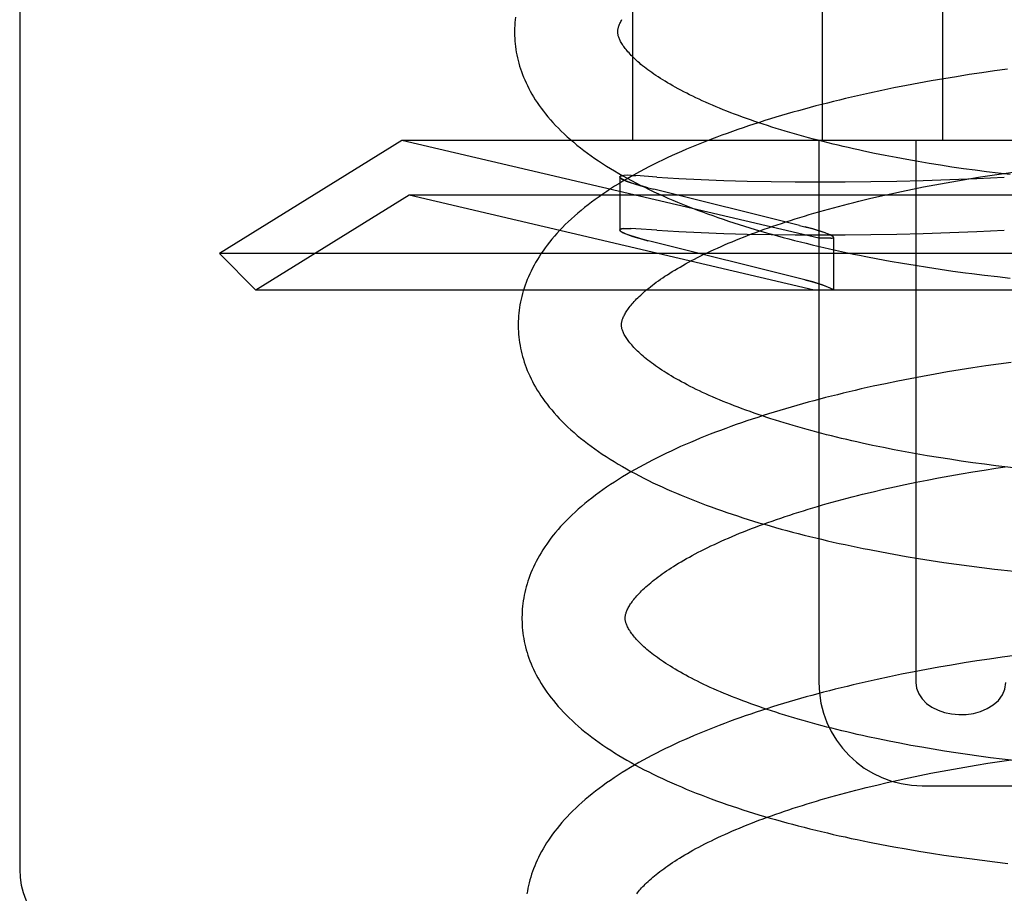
# Model space of a CAD drawing. Header units: inches. Extents: x 0 to 184, y 0 to 119.
# Tile 84 of 113: x 110.15 to 110.341, y 39.946 to 40.116. Entities that reach past the tile are written whole.
import ezdxf

# ---------------------------------------------------------------- set-up
doc = ezdxf.new("R2010")
doc.units = ezdxf.units.IN
doc.header["$LTSCALE"] = 10.121375
doc.header["$MEASUREMENT"] = 0
doc.linetypes.add('HIDDEN', pattern=[0.2, 0.1, -0.1])
doc.layers.add('DEFAULT_2', color=8, linetype='HIDDEN')

msp = doc.modelspace()

# ---------------------------------------------------------------- linework, layer by layer
at = {"layer": 'DEFAULT_2', "color": 8, "linetype": 'HIDDEN'}
for p, q in [((110.16748, 43.40315), (110.16748, 37.90265)), ((110.14998, 40.92097), (110.14998, 39.95097)), ((110.26867, 40.24847), (110.26867, 40.09222)), ((110.30543, 40.24847), (110.30543, 40.09222)), ((110.32873, 40.24847), (110.32873, 40.09222)), ((110.34132, 40.10601), (110.33884, 40.10567)), ((110.32901, 40.10416), (110.32658, 40.10374)), ((110.33146, 40.10456), (110.32901, 40.10416)), ((110.33391, 40.10495), (110.33146, 40.10456)), ((110.33637, 40.10532), (110.33391, 40.10495)), ((110.33884, 40.10567), (110.33637, 40.10532)), ((110.31935, 40.10237), (110.31698, 40.10188)), ((110.32175, 40.10284), (110.31935, 40.10237)), ((110.32416, 40.1033), (110.32175, 40.10284)), ((110.32658, 40.10374), (110.32416, 40.1033)), ((110.31462, 40.10137), (110.31227, 40.10085)), ((110.31698, 40.10188), (110.31462, 40.10137)), ((110.22403, 40.09222), (110.18867, 40.07029)), ((110.30479, 40.07329), (110.22403, 40.09222)), ((110.4793, 40.09222), (110.22403, 40.09222)), ((110.30479, 40.09222), (110.30479, 39.98722)), ((110.32358, 40.09222), (110.32358, 39.98722)), ((110.31765, 40.08929), (110.31557, 40.08971)), ((110.31975, 40.08888), (110.31765, 40.08929)), ((110.32187, 40.08849), (110.31975, 40.08888)), ((110.32402, 40.08811), (110.32187, 40.08849)), ((110.32619, 40.08774), (110.32402, 40.08811)), ((110.32838, 40.08739), (110.32619, 40.08774)), ((110.33059, 40.08705), (110.32838, 40.08739)), ((110.33281, 40.08673), (110.33059, 40.08705)), ((110.26622, 40.08513), (110.26629, 40.08499)), ((110.26622, 40.08513), (110.26622, 40.07486)), ((110.26768, 40.08545), (110.26703, 40.08543)), ((110.26843, 40.08544), (110.26764, 40.08545)), ((110.2684, 40.08544), (110.26931, 40.08539)), ((110.27342, 40.08511), (110.26931, 40.08539)), ((110.33505, 40.08642), (110.33281, 40.08673)), ((110.33388, 40.08478), (110.33612, 40.08514)), ((110.3373, 40.08613), (110.33505, 40.08642)), ((110.33612, 40.08514), (110.33837, 40.08549)), ((110.33956, 40.08585), (110.3373, 40.08613)), ((110.33837, 40.08549), (110.34063, 40.08582)), ((110.34184, 40.08558), (110.33956, 40.08585)), ((110.34063, 40.08582), (110.34289, 40.08613)), ((110.27122, 40.08317), (110.2728, 40.08276)), ((110.32294, 40.08278), (110.32509, 40.08321)), ((110.32509, 40.08321), (110.32726, 40.08362)), ((110.32726, 40.08362), (110.32945, 40.08402)), ((110.32945, 40.08402), (110.33166, 40.08441)), ((110.33166, 40.08441), (110.33388, 40.08478)), ((110.22542, 40.08163), (110.19574, 40.06322)), ((110.3039, 40.06322), (110.22542, 40.08163)), ((110.47792, 40.08163), (110.22542, 40.08163)), ((110.30103, 40.07576), (110.2728, 40.08276)), ((110.31458, 40.08094), (110.31663, 40.08142)), ((110.31663, 40.08142), (110.31871, 40.08189)), ((110.31871, 40.08189), (110.32081, 40.08234)), ((110.32081, 40.08234), (110.32294, 40.08278)), ((110.31256, 40.08045), (110.31458, 40.08094)), ((110.30103, 40.07576), (110.30261, 40.07535)), ((110.26629, 40.07472), (110.26622, 40.07486)), ((110.26703, 40.07516), (110.26768, 40.07518)), ((110.26764, 40.07518), (110.26843, 40.07516)), ((110.26931, 40.07511), (110.2684, 40.07517)), ((110.27342, 40.07483), (110.26931, 40.07511)), ((110.2728, 40.07249), (110.27122, 40.07289)), ((110.30103, 40.06549), (110.2728, 40.07249)), ((110.30712, 40.07329), (110.30479, 40.07329)), ((110.30761, 40.07343), (110.30761, 40.06322)), ((110.19574, 40.06322), (110.18867, 40.07029)), ((110.51467, 40.07029), (110.18867, 40.07029)), ((110.31623, 40.06928), (110.31861, 40.06884)), ((110.31861, 40.06884), (110.32101, 40.06842)), ((110.32101, 40.06842), (110.32343, 40.06802)), ((110.32343, 40.06802), (110.32585, 40.06763)), ((110.32585, 40.06763), (110.32829, 40.06727)), ((110.32829, 40.06727), (110.33074, 40.06691)), ((110.33074, 40.06691), (110.3332, 40.06658)), ((110.3369, 40.06611), (110.33938, 40.06582)), ((110.30261, 40.06508), (110.30103, 40.06549)), ((110.33938, 40.06582), (110.34186, 40.06555)), ((110.5076, 40.06322), (110.19574, 40.06322)), ((110.33959, 40.04889), (110.33712, 40.04853)), ((110.34206, 40.04922), (110.33959, 40.04889)), ((110.32732, 40.04695), (110.3249, 40.04651)), ((110.32975, 40.04737), (110.32732, 40.04695)), ((110.3322, 40.04778), (110.32975, 40.04737)), ((110.33465, 40.04816), (110.3322, 40.04778)), ((110.33712, 40.04853), (110.33465, 40.04816)), ((110.31772, 40.04509), (110.31535, 40.04459)), ((110.32009, 40.04558), (110.31772, 40.04509)), ((110.32249, 40.04606), (110.32009, 40.04558)), ((110.3249, 40.04651), (110.32249, 40.04606)), ((110.31535, 40.04459), (110.31301, 40.04406)), ((110.31729, 40.03271), (110.31522, 40.03314)), ((110.31938, 40.0323), (110.31729, 40.03271)), ((110.32149, 40.0319), (110.31938, 40.0323)), ((110.32363, 40.03151), (110.32149, 40.0319)), ((110.32579, 40.03114), (110.32363, 40.03151)), ((110.32797, 40.03078), (110.32579, 40.03114)), ((110.33017, 40.03044), (110.32797, 40.03078)), ((110.33238, 40.0301), (110.33017, 40.03044)), ((110.33461, 40.02979), (110.33238, 40.0301)), ((110.33686, 40.02949), (110.33461, 40.02979)), ((110.33238, 40.02762), (110.3346, 40.02799)), ((110.3346, 40.02799), (110.33684, 40.02835)), ((110.33684, 40.02835), (110.33909, 40.0287)), ((110.33911, 40.0292), (110.33686, 40.02949)), ((110.33909, 40.0287), (110.34135, 40.02903)), ((110.32153, 40.02555), (110.32366, 40.02599)), ((110.32366, 40.02599), (110.32581, 40.02642)), ((110.32581, 40.02642), (110.32798, 40.02683)), ((110.32798, 40.02683), (110.33017, 40.02723)), ((110.33017, 40.02723), (110.33238, 40.02762)), ((110.31328, 40.02366), (110.3153, 40.02415)), ((110.3153, 40.02415), (110.31735, 40.02463)), ((110.31735, 40.02463), (110.31943, 40.02509)), ((110.31943, 40.02509), (110.32153, 40.02555)), ((110.31694, 40.01249), (110.31932, 40.01205)), ((110.31932, 40.01205), (110.32172, 40.01163)), ((110.32172, 40.01163), (110.32413, 40.01123)), ((110.32413, 40.01123), (110.32656, 40.01084)), ((110.32656, 40.01084), (110.329, 40.01048)), ((110.329, 40.01048), (110.33145, 40.01012)), ((110.33145, 40.01012), (110.33391, 40.00979)), ((110.33391, 40.00979), (110.33638, 40.00947)), ((110.33638, 40.00947), (110.33885, 40.00918)), ((110.33786, 39.99175), (110.33539, 39.99138)), ((110.34033, 39.9921), (110.33786, 39.99175)), ((110.3428, 39.99243), (110.34033, 39.9921)), ((110.32564, 39.98972), (110.32323, 39.98927)), ((110.32806, 39.99016), (110.32564, 39.98972)), ((110.33049, 39.99058), (110.32806, 39.99016)), ((110.33294, 39.99099), (110.33049, 39.99058)), ((110.33539, 39.99138), (110.33294, 39.99099)), ((110.31609, 39.9878), (110.31375, 39.98728)), ((110.31846, 39.98831), (110.31609, 39.9878)), ((110.32083, 39.9888), (110.31846, 39.98831)), ((110.32323, 39.98927), (110.32083, 39.9888)), ((110.31839, 39.97584), (110.31631, 39.97627)), ((110.32049, 39.97543), (110.31839, 39.97584)), ((110.32262, 39.97503), (110.32049, 39.97543)), ((110.32477, 39.97465), (110.32262, 39.97503)), ((110.32694, 39.97428), (110.32477, 39.97465)), ((110.32913, 39.97392), (110.32694, 39.97428)), ((110.33134, 39.97357), (110.32913, 39.97392)), ((110.33357, 39.97324), (110.33134, 39.97357)), ((110.33582, 39.97293), (110.33357, 39.97324)), ((110.33807, 39.97263), (110.33582, 39.97293)), ((110.34034, 39.97235), (110.33807, 39.97263)), ((110.33087, 39.97044), (110.33308, 39.97083)), ((110.33308, 39.97083), (110.3353, 39.9712)), ((110.3353, 39.9712), (110.33753, 39.97156)), ((110.33753, 39.97156), (110.33978, 39.9719)), ((110.33978, 39.9719), (110.34204, 39.97223)), ((110.34262, 39.97208), (110.34034, 39.97235)), ((110.32013, 39.9683), (110.32223, 39.96875)), ((110.32223, 39.96875), (110.32436, 39.96919)), ((110.32436, 39.96919), (110.32651, 39.96962)), ((110.32651, 39.96962), (110.32868, 39.97004)), ((110.32868, 39.97004), (110.33087, 39.97044)), ((110.31398, 39.96686), (110.316, 39.96735)), ((110.316, 39.96735), (110.31805, 39.96783)), ((110.31805, 39.96783), (110.32013, 39.9683)), ((110.32489, 39.96722), (110.37844, 39.96722)), ((110.31695, 39.95583), (110.31934, 39.95539)), ((110.31934, 39.95539), (110.32174, 39.95496)), ((110.32174, 39.95496), (110.32416, 39.95455)), ((110.32416, 39.95455), (110.32659, 39.95416)), ((110.32659, 39.95416), (110.32904, 39.95379)), ((110.32904, 39.95379), (110.33149, 39.95343)), ((110.33149, 39.95343), (110.33396, 39.95309)), ((110.33396, 39.95309), (110.33643, 39.95277)), ((110.33643, 39.95277), (110.33892, 39.95246)), ((110.33892, 39.95246), (110.34141, 39.95217))]:
    msp.add_line(p, q, dxfattribs=at)
for points in [[(110.24602, 40.11611), (110.24596, 40.11557), (110.24591, 40.11503), (110.24587, 40.11449), (110.24585, 40.11395), (110.24584, 40.11342), (110.24584, 40.11297)], [(110.26584, 40.11322), (110.26584, 40.11333), (110.26584, 40.11344), (110.26585, 40.11356), (110.26587, 40.11368), (110.26589, 40.11381), (110.26592, 40.11394), (110.26596, 40.11408), (110.266, 40.11422), (110.26605, 40.11437), (110.26611, 40.11453), (110.26618, 40.1147), (110.26625, 40.11487), (110.26634, 40.11505), (110.26643, 40.11524), (110.26654, 40.11543), (110.26665, 40.11562)], [(110.24584, 40.11297), (110.24585, 40.11252), (110.24587, 40.11198), (110.24591, 40.11145), (110.24596, 40.11091), (110.24602, 40.11038), (110.2461, 40.10984), (110.24619, 40.1093), (110.24629, 40.10877), (110.2464, 40.10823), (110.24653, 40.1077), (110.24667, 40.10716), (110.24683, 40.10662), (110.247, 40.10608), (110.24718, 40.10554), (110.24738, 40.105), (110.2476, 40.10446), (110.24782, 40.10392), (110.24807, 40.10338), (110.24833, 40.10284), (110.2486, 40.10229), (110.24889, 40.10174), (110.2492, 40.1012), (110.24953, 40.10065), (110.24987, 40.1001), (110.25023, 40.09955), (110.25061, 40.099), (110.25101, 40.09845), (110.25143, 40.09789), (110.25186, 40.09734), (110.25232, 40.09679), (110.2528, 40.09623), (110.25329, 40.09568), (110.25381, 40.09512), (110.25434, 40.09457), (110.2549, 40.09402), (110.25547, 40.09347), (110.25606, 40.09293), (110.25667, 40.09239), (110.2573, 40.09185), (110.25794, 40.09132), (110.2586, 40.09079), (110.25928, 40.09027), (110.25997, 40.08975), (110.26068, 40.08924), (110.2614, 40.08874), (110.26214, 40.08824), (110.26289, 40.08774), (110.26365, 40.08725), (110.26443, 40.08677), (110.26522, 40.08629), (110.26602, 40.08582), (110.26683, 40.08536), (110.26766, 40.0849), (110.26849, 40.08445), (110.26934, 40.084), (110.2702, 40.08356), (110.27107, 40.08313), (110.27195, 40.0827), (110.27283, 40.08228), (110.27373, 40.08186), (110.27464, 40.08145), (110.27556, 40.08105), (110.27649, 40.08065), (110.27742, 40.08025), (110.27837, 40.07986), (110.27932, 40.07948), (110.28029, 40.0791), (110.28126, 40.07873), (110.28224, 40.07836), (110.28323, 40.078), (110.28423, 40.07764), (110.28523, 40.07729), (110.28625, 40.07694), (110.28727, 40.0766), (110.2883, 40.07626), (110.28933, 40.07592), (110.29038, 40.07559), (110.29143, 40.07527), (110.29249, 40.07495), (110.29356, 40.07463), (110.29463, 40.07432), (110.29571, 40.07402), (110.2968, 40.07372), (110.2979, 40.07342), (110.299, 40.07313), (110.30011, 40.07284), (110.30122, 40.07256), (110.30234, 40.07228), (110.30347, 40.072), (110.3046, 40.07173), (110.30574, 40.07147), (110.30689, 40.07121), (110.30804, 40.07095), (110.30919, 40.0707), (110.31035, 40.07045), (110.31152, 40.07021), (110.31269, 40.06997), (110.31387, 40.06974), (110.31623, 40.06928)], [(110.31557, 40.08971), (110.31352, 40.09014), (110.31251, 40.09036), (110.3115, 40.09058), (110.3105, 40.09081), (110.30951, 40.09104), (110.30853, 40.09127), (110.30755, 40.09151), (110.30658, 40.09175), (110.30562, 40.09199), (110.30467, 40.09223), (110.30373, 40.09248), (110.3028, 40.09273), (110.30188, 40.09298), (110.30096, 40.09323), (110.30006, 40.09349), (110.29916, 40.09375), (110.29828, 40.09401), (110.2974, 40.09427), (110.29654, 40.09454), (110.29568, 40.09481), (110.29484, 40.09508), (110.294, 40.09535), (110.29318, 40.09562), (110.29237, 40.0959), (110.29157, 40.09617), (110.29078, 40.09645), (110.29, 40.09673), (110.28923, 40.09701), (110.28848, 40.0973), (110.28773, 40.09758), (110.287, 40.09787), (110.28628, 40.09815), (110.28558, 40.09844), (110.28488, 40.09873), (110.2842, 40.09902), (110.28353, 40.09931), (110.28287, 40.0996), (110.28222, 40.09989), (110.28159, 40.10018), (110.28097, 40.10047), (110.28036, 40.10077), (110.27977, 40.10106), (110.27919, 40.10135), (110.27862, 40.10164), (110.27806, 40.10193), (110.27752, 40.10222), (110.27699, 40.10251), (110.27648, 40.1028), (110.27598, 40.10309), (110.27549, 40.10338), (110.27501, 40.10366), (110.27455, 40.10395), (110.2741, 40.10423), (110.27367, 40.10451), (110.27324, 40.10479), (110.27284, 40.10507), (110.27244, 40.10535), (110.27206, 40.10562), (110.27169, 40.10589), (110.27133, 40.10616), (110.27099, 40.10643), (110.27066, 40.10669), (110.27034, 40.10695), (110.27003, 40.10721), (110.26974, 40.10746), (110.26946, 40.10772), (110.26919, 40.10796), (110.26893, 40.10821), (110.26869, 40.10845), (110.26845, 40.10868), (110.26823, 40.10892), (110.26802, 40.10915), (110.26782, 40.10937), (110.26764, 40.10959), (110.26746, 40.1098), (110.26729, 40.11002), (110.26714, 40.11022), (110.26699, 40.11043), (110.26685, 40.11063), (110.26673, 40.11082), (110.26661, 40.11101), (110.2665, 40.1112), (110.2664, 40.11138), (110.26631, 40.11155), (110.26623, 40.11172), (110.26615, 40.11189), (110.26609, 40.11204), (110.26603, 40.1122), (110.26599, 40.11234), (110.26595, 40.11248), (110.26591, 40.11262), (110.26589, 40.11275), (110.26586, 40.11287), (110.26585, 40.11299), (110.26584, 40.11311), (110.26584, 40.11322)], [(110.31227, 40.10085), (110.31111, 40.10058), (110.30995, 40.10031), (110.3088, 40.10003), (110.30765, 40.09975), (110.3065, 40.09946), (110.30537, 40.09917), (110.30424, 40.09888), (110.30311, 40.09858), (110.30199, 40.09828), (110.30088, 40.09797), (110.29977, 40.09766), (110.29867, 40.09735), (110.29758, 40.09703), (110.29649, 40.0967), (110.29541, 40.09637), (110.29434, 40.09604), (110.29327, 40.0957), (110.29221, 40.09536), (110.29116, 40.09501), (110.29012, 40.09466), (110.28908, 40.09431), (110.28805, 40.09395), (110.28703, 40.09358), (110.28602, 40.09321), (110.28502, 40.09284), (110.28402, 40.09246), (110.28303, 40.09208), (110.28205, 40.09169), (110.28108, 40.0913), (110.28012, 40.0909), (110.27917, 40.0905), (110.27822, 40.09009), (110.27729, 40.08967), (110.27636, 40.08926), (110.27544, 40.08883), (110.27454, 40.08841), (110.27364, 40.08797), (110.27275, 40.08753), (110.27187, 40.08709), (110.27101, 40.08664), (110.27015, 40.08618), (110.26931, 40.08572), (110.26847, 40.08525), (110.26765, 40.08478), (110.26683, 40.0843), (110.26603, 40.08382), (110.26524, 40.08333), (110.26446, 40.08283), (110.2637, 40.08233), (110.26295, 40.08182), (110.26221, 40.08131), (110.26149, 40.08079), (110.26078, 40.08026), (110.26008, 40.07973), (110.2594, 40.0792), (110.25874, 40.07866), (110.25809, 40.07811), (110.25746, 40.07756), (110.25685, 40.07701), (110.25626, 40.07645), (110.25568, 40.0759), (110.25512, 40.07533), (110.25458, 40.07477), (110.25406, 40.07421), (110.25356, 40.07364), (110.25308, 40.07308), (110.25262, 40.07251), (110.25218, 40.07195), (110.25176, 40.07138), (110.25136, 40.07082), (110.25097, 40.07026), (110.25061, 40.06969), (110.25026, 40.06913), (110.24993, 40.06858), (110.24962, 40.06802), (110.24932, 40.06746), (110.24905, 40.06691), (110.24878, 40.06636), (110.24854, 40.06581), (110.24831, 40.06526), (110.2481, 40.06471), (110.2479, 40.06417), (110.24771, 40.06362), (110.24754, 40.06308), (110.24739, 40.06254), (110.24724, 40.062), (110.24712, 40.06146), (110.247, 40.06092), (110.2469, 40.06038), (110.24681, 40.05984), (110.24674, 40.0593), (110.24668, 40.05877), (110.24663, 40.05823), (110.24659, 40.05769), (110.24657, 40.05716), (110.24656, 40.05662), (110.24656, 40.05618)], [(110.26622, 40.08513), (110.26631, 40.08527), (110.26658, 40.08537), (110.26703, 40.08543)], [(110.26707, 40.08543), (110.26662, 40.08537), (110.26634, 40.08528), (110.26622, 40.08515), (110.26622, 40.08513)], [(110.27167, 40.08305), (110.27061, 40.08333), (110.26964, 40.08361), (110.26878, 40.08388), (110.26802, 40.08414), (110.26738, 40.08439), (110.26688, 40.08461), (110.26651, 40.08481), (110.26629, 40.08498), (110.26622, 40.08513)], [(110.27342, 40.08511), (110.27764, 40.08486), (110.28197, 40.08465), (110.28639, 40.08448), (110.29092, 40.08434), (110.29553, 40.08424), (110.30024, 40.08419), (110.30503, 40.08417), (110.3099, 40.08419), (110.31486, 40.08424), (110.31989, 40.08434), (110.325, 40.08448), (110.33017, 40.08465), (110.33542, 40.08486), (110.34072, 40.08511)], [(110.26652, 40.0848), (110.26693, 40.08458), (110.2675, 40.08433), (110.26823, 40.08407), (110.2691, 40.08378), (110.2701, 40.08348), (110.27122, 40.08317)], [(110.26656, 40.05643), (110.26656, 40.05653), (110.26656, 40.05665), (110.26657, 40.05677), (110.26659, 40.05689), (110.26661, 40.05701), (110.26664, 40.05715), (110.26668, 40.05728), (110.26672, 40.05743), (110.26677, 40.05758), (110.26683, 40.05774), (110.2669, 40.05791), (110.26697, 40.05808), (110.26706, 40.05826), (110.26715, 40.05845), (110.26726, 40.05864), (110.26737, 40.05883), (110.26749, 40.05903), (110.26762, 40.05923), (110.26776, 40.05944), (110.26791, 40.05965), (110.26807, 40.05986), (110.26824, 40.06008), (110.26843, 40.06031), (110.26862, 40.06054), (110.26882, 40.06077), (110.26904, 40.06101), (110.26926, 40.06125), (110.2695, 40.0615), (110.26975, 40.06175), (110.27001, 40.062), (110.27028, 40.06226), (110.27057, 40.06252), (110.27087, 40.06279), (110.27118, 40.06306), (110.2715, 40.06333), (110.27184, 40.0636), (110.27218, 40.06388), (110.27255, 40.06416), (110.27292, 40.06444), (110.27331, 40.06473), (110.27371, 40.06502), (110.27413, 40.06531), (110.27455, 40.0656), (110.27499, 40.0659), (110.27545, 40.06619), (110.27591, 40.06649), (110.27639, 40.06679), (110.27688, 40.06709), (110.27739, 40.06739), (110.27791, 40.06769), (110.27844, 40.068), (110.27899, 40.0683), (110.27955, 40.06861), (110.28012, 40.06892), (110.28071, 40.06922), (110.28131, 40.06953), (110.28192, 40.06984), (110.28254, 40.07015), (110.28318, 40.07045), (110.28383, 40.07076), (110.28449, 40.07107), (110.28517, 40.07137), (110.28585, 40.07168), (110.28655, 40.07199), (110.28726, 40.07229), (110.28799, 40.07259), (110.28872, 40.0729), (110.28947, 40.0732), (110.29023, 40.0735), (110.291, 40.0738), (110.29178, 40.0741), (110.29257, 40.0744), (110.29338, 40.07469), (110.29419, 40.07499), (110.29502, 40.07528), (110.29586, 40.07557), (110.2967, 40.07586), (110.29756, 40.07615), (110.29843, 40.07644), (110.29931, 40.07672), (110.3002, 40.077), (110.30109, 40.07728), (110.302, 40.07756), (110.30292, 40.07784), (110.30384, 40.07811), (110.30478, 40.07838), (110.30572, 40.07865), (110.30667, 40.07891), (110.30763, 40.07918), (110.3086, 40.07944), (110.30958, 40.07969), (110.31056, 40.07995), (110.31156, 40.0802), (110.31256, 40.08045)], [(110.30761, 40.07343), (110.30754, 40.07355), (110.30732, 40.07371), (110.30696, 40.0739), (110.30646, 40.07412), (110.30583, 40.07436), (110.30507, 40.07462), (110.3042, 40.0749), (110.30322, 40.07518), (110.30216, 40.07547)], [(110.26622, 40.07486), (110.26622, 40.07488), (110.26634, 40.07501), (110.26662, 40.0751), (110.26707, 40.07516)], [(110.26703, 40.07516), (110.26658, 40.07509), (110.26631, 40.075), (110.26622, 40.07486)], [(110.26622, 40.07486), (110.2663, 40.07471), (110.26651, 40.07454), (110.26688, 40.07434), (110.26738, 40.07411), (110.26802, 40.07387), (110.26878, 40.07361), (110.26965, 40.07334), (110.27061, 40.07306), (110.27167, 40.07278)], [(110.27122, 40.07289), (110.2701, 40.07321), (110.2691, 40.07351), (110.26823, 40.0738), (110.2675, 40.07406), (110.26693, 40.07431), (110.26652, 40.07453)], [(110.27342, 40.07483), (110.27764, 40.07459), (110.28197, 40.07438), (110.28639, 40.07421), (110.29092, 40.07407), (110.29553, 40.07397), (110.30024, 40.07391), (110.30503, 40.0739), (110.3099, 40.07391), (110.31486, 40.07397), (110.31989, 40.07407), (110.325, 40.07421), (110.33017, 40.07438), (110.33542, 40.07459), (110.34072, 40.07483)], [(110.30761, 40.07343), (110.30761, 40.07344), (110.30754, 40.07355), (110.30735, 40.0737), (110.30703, 40.07387), (110.30659, 40.07407), (110.30603, 40.07429), (110.30535, 40.07453), (110.30455, 40.07479), (110.30364, 40.07506), (110.30261, 40.07535)], [(110.30712, 40.07329), (110.3074, 40.0733), (110.30757, 40.07335), (110.30761, 40.07343)], [(110.30712, 40.07329), (110.30727, 40.07329), (110.30739, 40.0733), (110.30749, 40.07332), (110.30756, 40.07335), (110.3076, 40.07339), (110.30761, 40.07343)], [(110.3332, 40.06658), (110.33443, 40.06642), (110.3369, 40.06611)], [(110.3021, 40.06521), (110.3031, 40.06494), (110.30403, 40.06467), (110.30488, 40.06441), (110.30562, 40.06416), (110.30626, 40.06393), (110.30678, 40.06371), (110.30717, 40.06352), (110.30744, 40.06336), (110.30759, 40.06322)], [(110.30759, 40.06322), (110.30743, 40.06337), (110.30713, 40.06355), (110.30669, 40.06375), (110.30611, 40.06398), (110.30541, 40.06424), (110.30458, 40.06451), (110.30364, 40.06479), (110.30261, 40.06508)], [(110.31522, 40.03314), (110.31319, 40.03358), (110.31218, 40.0338), (110.31118, 40.03403), (110.31019, 40.03426), (110.30921, 40.03449), (110.30823, 40.03473), (110.30727, 40.03496), (110.30631, 40.03521), (110.30536, 40.03545), (110.30442, 40.0357), (110.30348, 40.03594), (110.30256, 40.0362), (110.30165, 40.03645), (110.30074, 40.03671), (110.29985, 40.03697), (110.29896, 40.03723), (110.29809, 40.03749), (110.29722, 40.03776), (110.29637, 40.03803), (110.29552, 40.0383), (110.29469, 40.03857), (110.29387, 40.03884), (110.29305, 40.03912), (110.29225, 40.03939), (110.29146, 40.03967), (110.29068, 40.03995), (110.28992, 40.04024), (110.28916, 40.04052), (110.28842, 40.0408), (110.28769, 40.04109), (110.28697, 40.04138), (110.28626, 40.04166), (110.28557, 40.04195), (110.28489, 40.04224), (110.28422, 40.04253), (110.28356, 40.04282), (110.28292, 40.04311), (110.28228, 40.0434), (110.28166, 40.0437), (110.28106, 40.04399), (110.28046, 40.04428), (110.27988, 40.04457), (110.27931, 40.04486), (110.27876, 40.04516), (110.27822, 40.04545), (110.27769, 40.04574), (110.27717, 40.04602), (110.27667, 40.04631), (110.27619, 40.0466), (110.27571, 40.04688), (110.27525, 40.04717), (110.2748, 40.04745), (110.27437, 40.04773), (110.27395, 40.04801), (110.27354, 40.04829), (110.27314, 40.04857), (110.27276, 40.04884), (110.27239, 40.04911), (110.27203, 40.04938), (110.27169, 40.04965), (110.27136, 40.04991), (110.27104, 40.05017), (110.27074, 40.05043), (110.27045, 40.05068), (110.27017, 40.05093), (110.2699, 40.05118), (110.26964, 40.05142), (110.2694, 40.05166), (110.26917, 40.0519), (110.26894, 40.05213), (110.26873, 40.05236), (110.26854, 40.05259), (110.26835, 40.05281), (110.26817, 40.05303), (110.268, 40.05324), (110.26785, 40.05344), (110.2677, 40.05365), (110.26757, 40.05384), (110.26744, 40.05404), (110.26732, 40.05423), (110.26721, 40.05441), (110.26711, 40.0546), (110.26702, 40.05477), (110.26694, 40.05495), (110.26687, 40.05511), (110.2668, 40.05527), (110.26675, 40.05543), (110.2667, 40.05557), (110.26666, 40.05571), (110.26663, 40.05584), (110.2666, 40.05597), (110.26658, 40.05609), (110.26657, 40.05621), (110.26656, 40.05633), (110.26656, 40.05643)], [(110.24656, 40.05618), (110.24657, 40.05572), (110.24659, 40.05519), (110.24663, 40.05465), (110.24668, 40.05412), (110.24674, 40.05358), (110.24682, 40.05305), (110.24691, 40.05251), (110.24701, 40.05198), (110.24712, 40.05144), (110.24725, 40.0509), (110.24739, 40.05037), (110.24755, 40.04983), (110.24772, 40.04929), (110.2479, 40.04875), (110.2481, 40.04821), (110.24832, 40.04767), (110.24854, 40.04713), (110.24879, 40.04659), (110.24905, 40.04604), (110.24932, 40.0455), (110.24961, 40.04495), (110.24992, 40.04441), (110.25025, 40.04386), (110.25059, 40.04331), (110.25095, 40.04276), (110.25133, 40.04221), (110.25173, 40.04166), (110.25215, 40.0411), (110.25258, 40.04055), (110.25304, 40.04), (110.25351, 40.03944), (110.25401, 40.03889), (110.25452, 40.03834), (110.25505, 40.03779), (110.25561, 40.03724), (110.25618, 40.03669), (110.25677, 40.03615), (110.25738, 40.03561), (110.258, 40.03507), (110.25865, 40.03454), (110.25931, 40.03401), (110.25998, 40.03349), (110.26067, 40.03297), (110.26138, 40.03246), (110.2621, 40.03195), (110.26284, 40.03145), (110.26359, 40.03096), (110.26436, 40.03047), (110.26514, 40.02999), (110.26593, 40.02951), (110.26673, 40.02904), (110.26754, 40.02857), (110.26837, 40.02811), (110.26921, 40.02766), (110.27005, 40.02722), (110.27091, 40.02678), (110.27178, 40.02634), (110.27266, 40.02591), (110.27355, 40.02549), (110.27444, 40.02508), (110.27535, 40.02467), (110.27627, 40.02426), (110.2772, 40.02386), (110.27813, 40.02347), (110.27908, 40.02308), (110.28003, 40.02269), (110.281, 40.02231), (110.28197, 40.02194), (110.28295, 40.02157), (110.28394, 40.02121), (110.28494, 40.02085), (110.28594, 40.0205), (110.28696, 40.02015), (110.28798, 40.01981), (110.28901, 40.01947), (110.29005, 40.01913), (110.29109, 40.01881), (110.29214, 40.01848), (110.2932, 40.01816), (110.29427, 40.01785), (110.29534, 40.01754), (110.29642, 40.01723), (110.29751, 40.01693), (110.29861, 40.01663), (110.29971, 40.01634), (110.30082, 40.01605), (110.30193, 40.01577), (110.30305, 40.01549), (110.30418, 40.01522), (110.30531, 40.01495), (110.30645, 40.01468), (110.3076, 40.01442), (110.30875, 40.01416), (110.3099, 40.01391), (110.31106, 40.01366), (110.31223, 40.01342), (110.3134, 40.01318), (110.31458, 40.01295), (110.31694, 40.01249)], [(110.31301, 40.04406), (110.31185, 40.04379), (110.31069, 40.04352), (110.30953, 40.04324), (110.30839, 40.04296), (110.30724, 40.04268), (110.3061, 40.04239), (110.30497, 40.04209), (110.30385, 40.0418), (110.30273, 40.04149), (110.30161, 40.04119), (110.30051, 40.04087), (110.29941, 40.04056), (110.29831, 40.04024), (110.29722, 40.03991), (110.29614, 40.03959), (110.29507, 40.03925), (110.294, 40.03891), (110.29295, 40.03857), (110.29189, 40.03823), (110.29085, 40.03788), (110.28981, 40.03752), (110.28879, 40.03716), (110.28777, 40.0368), (110.28675, 40.03643), (110.28575, 40.03605), (110.28475, 40.03567), (110.28377, 40.03529), (110.28279, 40.0349), (110.28182, 40.03451), (110.28085, 40.03411), (110.2799, 40.03371), (110.27895, 40.0333), (110.27802, 40.03289), (110.27709, 40.03247), (110.27617, 40.03205), (110.27527, 40.03162), (110.27437, 40.03118), (110.27348, 40.03075), (110.2726, 40.0303), (110.27174, 40.02985), (110.27088, 40.02939), (110.27003, 40.02893), (110.2692, 40.02847), (110.26837, 40.02799), (110.26756, 40.02752), (110.26676, 40.02703), (110.26597, 40.02654), (110.26519, 40.02604), (110.26442, 40.02554), (110.26367, 40.02503), (110.26293, 40.02452), (110.26221, 40.024), (110.2615, 40.02347), (110.26081, 40.02294), (110.26013, 40.02241), (110.25946, 40.02187), (110.25882, 40.02132), (110.25819, 40.02078), (110.25757, 40.02022), (110.25698, 40.01967), (110.2564, 40.01911), (110.25584, 40.01855), (110.2553, 40.01798), (110.25478, 40.01742), (110.25428, 40.01685), (110.2538, 40.01629), (110.25334, 40.01572), (110.2529, 40.01516), (110.25248, 40.01459), (110.25208, 40.01403), (110.25169, 40.01347), (110.25133, 40.0129), (110.25098, 40.01234), (110.25065, 40.01179), (110.25034, 40.01123), (110.25004, 40.01067), (110.24977, 40.01012), (110.24951, 40.00957), (110.24926, 40.00902), (110.24903, 40.00847), (110.24882, 40.00792), (110.24862, 40.00738), (110.24843, 40.00683), (110.24826, 40.00629), (110.24811, 40.00575), (110.24796, 40.00521), (110.24784, 40.00467), (110.24772, 40.00413), (110.24762, 40.00359), (110.24753, 40.00305), (110.24746, 40.00251), (110.2474, 40.00198), (110.24735, 40.00144), (110.24731, 40.0009), (110.24729, 40.00037), (110.24728, 39.99983), (110.24728, 39.99939)], [(110.34252, 40.0288), (110.34025, 40.02906), (110.33911, 40.0292)], [(110.26728, 39.99964), (110.26728, 39.99974), (110.26728, 39.99986), (110.26729, 39.99998), (110.26731, 40.0001), (110.26733, 40.00022), (110.26736, 40.00035), (110.2674, 40.00049), (110.26744, 40.00064), (110.26749, 40.00079), (110.26755, 40.00095), (110.26762, 40.00112), (110.26769, 40.00129), (110.26778, 40.00147), (110.26787, 40.00166), (110.26798, 40.00185), (110.26809, 40.00204), (110.26821, 40.00224), (110.26834, 40.00244), (110.26848, 40.00265), (110.26863, 40.00286), (110.26879, 40.00307), (110.26896, 40.00329), (110.26915, 40.00352), (110.26934, 40.00375), (110.26954, 40.00398), (110.26976, 40.00422), (110.26998, 40.00446), (110.27022, 40.00471), (110.27047, 40.00496), (110.27073, 40.00521), (110.271, 40.00547), (110.27129, 40.00573), (110.27159, 40.006), (110.2719, 40.00626), (110.27222, 40.00654), (110.27256, 40.00681), (110.2729, 40.00709), (110.27327, 40.00737), (110.27364, 40.00765), (110.27403, 40.00794), (110.27443, 40.00823), (110.27485, 40.00852), (110.27527, 40.00881), (110.27571, 40.00911), (110.27617, 40.0094), (110.27663, 40.0097), (110.27711, 40.01), (110.2776, 40.0103), (110.27811, 40.0106), (110.27863, 40.0109), (110.27916, 40.01121), (110.27971, 40.01151), (110.28027, 40.01182), (110.28084, 40.01212), (110.28143, 40.01243), (110.28203, 40.01274), (110.28264, 40.01305), (110.28326, 40.01335), (110.2839, 40.01366), (110.28455, 40.01397), (110.28521, 40.01428), (110.28589, 40.01458), (110.28657, 40.01489), (110.28727, 40.01519), (110.28798, 40.0155), (110.28871, 40.0158), (110.28944, 40.01611), (110.29019, 40.01641), (110.29095, 40.01671), (110.29172, 40.01701), (110.2925, 40.01731), (110.29329, 40.01761), (110.2941, 40.0179), (110.29491, 40.0182), (110.29574, 40.01849), (110.29658, 40.01878), (110.29742, 40.01907), (110.29828, 40.01936), (110.29915, 40.01965), (110.30003, 40.01993), (110.30092, 40.02021), (110.30181, 40.02049), (110.30272, 40.02077), (110.30364, 40.02104), (110.30456, 40.02132), (110.3055, 40.02159), (110.30644, 40.02186), (110.30739, 40.02212), (110.30835, 40.02238), (110.30932, 40.02265), (110.3103, 40.0229), (110.31128, 40.02316), (110.31228, 40.02341), (110.31328, 40.02366)], [(110.33885, 40.00918), (110.34009, 40.00903), (110.34257, 40.00876)], [(110.24728, 39.99939), (110.24729, 39.99893), (110.24731, 39.99839), (110.24735, 39.99786), (110.2474, 39.99732), (110.24746, 39.99678), (110.24754, 39.99624), (110.24763, 39.99571), (110.24773, 39.99517), (110.24785, 39.99463), (110.24798, 39.99409), (110.24812, 39.99355), (110.24828, 39.99301), (110.24845, 39.99247), (110.24863, 39.99193), (110.24883, 39.99139), (110.24905, 39.99085), (110.24928, 39.9903), (110.24953, 39.98976), (110.24979, 39.98921), (110.25006, 39.98867), (110.25036, 39.98812), (110.25067, 39.98757), (110.251, 39.98702), (110.25135, 39.98647), (110.25171, 39.98591), (110.25209, 39.98536), (110.2525, 39.9848), (110.25292, 39.98425), (110.25336, 39.98369), (110.25382, 39.98314), (110.2543, 39.98258), (110.2548, 39.98202), (110.25532, 39.98147), (110.25585, 39.98092), (110.25641, 39.98037), (110.25699, 39.97982), (110.25759, 39.97927), (110.2582, 39.97873), (110.25883, 39.97819), (110.25948, 39.97766), (110.26015, 39.97713), (110.26083, 39.9766), (110.26153, 39.97609), (110.26224, 39.97557), (110.26297, 39.97506), (110.26371, 39.97456), (110.26447, 39.97407), (110.26524, 39.97358), (110.26602, 39.97309), (110.26682, 39.97262), (110.26763, 39.97214), (110.26845, 39.97168), (110.26928, 39.97122), (110.27012, 39.97077), (110.27097, 39.97032), (110.27183, 39.96988), (110.27271, 39.96945), (110.27359, 39.96902), (110.27449, 39.9686), (110.27539, 39.96818), (110.27631, 39.96777), (110.27723, 39.96737), (110.27816, 39.96697), (110.27911, 39.96657), (110.28006, 39.96618), (110.28102, 39.9658), (110.28199, 39.96542), (110.28297, 39.96505), (110.28395, 39.96468), (110.28495, 39.96431), (110.28595, 39.96396), (110.28696, 39.9636), (110.28798, 39.96326), (110.28901, 39.96291), (110.29005, 39.96257), (110.29109, 39.96224), (110.29214, 39.96191), (110.2932, 39.96159), (110.29427, 39.96127), (110.29534, 39.96095), (110.29642, 39.96064), (110.29751, 39.96034), (110.29861, 39.96004), (110.29971, 39.95974), (110.30082, 39.95945), (110.30193, 39.95916), (110.30305, 39.95888), (110.30418, 39.9586), (110.30531, 39.95833), (110.30645, 39.95806), (110.3076, 39.95779), (110.30875, 39.95753), (110.30991, 39.95728), (110.31107, 39.95702), (110.31223, 39.95678), (110.31341, 39.95654), (110.31458, 39.9563), (110.31695, 39.95583)], [(110.31631, 39.97627), (110.31426, 39.97671), (110.31325, 39.97693), (110.31224, 39.97716), (110.31124, 39.97739), (110.31025, 39.97762), (110.30927, 39.97786), (110.3083, 39.9781), (110.30733, 39.97834), (110.30637, 39.97858), (110.30543, 39.97883), (110.30449, 39.97908), (110.30356, 39.97933), (110.30264, 39.97958), (110.30173, 39.97984), (110.30082, 39.9801), (110.29993, 39.98036), (110.29905, 39.98063), (110.29818, 39.98089), (110.29732, 39.98116), (110.29647, 39.98143), (110.29563, 39.9817), (110.2948, 39.98198), (110.29398, 39.98226), (110.29317, 39.98253), (110.29238, 39.98281), (110.29159, 39.98309), (110.29082, 39.98338), (110.29006, 39.98366), (110.28931, 39.98395), (110.28857, 39.98423), (110.28785, 39.98452), (110.28714, 39.98481), (110.28644, 39.9851), (110.28575, 39.98539), (110.28507, 39.98568), (110.28441, 39.98597), (110.28376, 39.98626), (110.28312, 39.98656), (110.2825, 39.98685), (110.28189, 39.98714), (110.28129, 39.98744), (110.2807, 39.98773), (110.28013, 39.98802), (110.27957, 39.98832), (110.27902, 39.98861), (110.27849, 39.9889), (110.27797, 39.98919), (110.27747, 39.98948), (110.27698, 39.98977), (110.2765, 39.99005), (110.27603, 39.99034), (110.27558, 39.99062), (110.27514, 39.99091), (110.27472, 39.99119), (110.27431, 39.99147), (110.27391, 39.99174), (110.27352, 39.99202), (110.27315, 39.99229), (110.27279, 39.99256), (110.27244, 39.99283), (110.27211, 39.9931), (110.27179, 39.99336), (110.27148, 39.99362), (110.27119, 39.99387), (110.27091, 39.99412), (110.27064, 39.99437), (110.27038, 39.99462), (110.27013, 39.99486), (110.2699, 39.9951), (110.26967, 39.99533), (110.26946, 39.99556), (110.26926, 39.99579), (110.26907, 39.99601), (110.2689, 39.99623), (110.26873, 39.99644), (110.26857, 39.99665), (110.26843, 39.99685), (110.26829, 39.99705), (110.26816, 39.99725), (110.26804, 39.99744), (110.26793, 39.99763), (110.26783, 39.99781), (110.26774, 39.99799), (110.26766, 39.99816), (110.26759, 39.99833), (110.26752, 39.99849), (110.26747, 39.99864), (110.26742, 39.99878), (110.26738, 39.99892), (110.26735, 39.99905), (110.26732, 39.99918), (110.2673, 39.9993), (110.26729, 39.99942), (110.26728, 39.99953), (110.26728, 39.99964)], [(110.31375, 39.98728), (110.31259, 39.98701), (110.31143, 39.98673), (110.31027, 39.98646), (110.30912, 39.98618), (110.30798, 39.98589), (110.30684, 39.9856), (110.30571, 39.98531), (110.30458, 39.98501), (110.30346, 39.98471), (110.30235, 39.9844), (110.30124, 39.98409), (110.30014, 39.98377), (110.29905, 39.98345), (110.29796, 39.98313), (110.29688, 39.9828), (110.29581, 39.98247), (110.29474, 39.98213), (110.29368, 39.98179), (110.29263, 39.98144), (110.29159, 39.98109), (110.29055, 39.98073), (110.28952, 39.98037), (110.2885, 39.98001), (110.28749, 39.97964), (110.28649, 39.97927), (110.28549, 39.97889), (110.2845, 39.97851), (110.28352, 39.97812), (110.28255, 39.97772), (110.28159, 39.97733), (110.28063, 39.97692), (110.27969, 39.97652), (110.27875, 39.9761), (110.27782, 39.97569), (110.27691, 39.97526), (110.276, 39.97483), (110.2751, 39.9744), (110.27421, 39.97396), (110.27334, 39.97352), (110.27247, 39.97307), (110.27161, 39.97261), (110.27077, 39.97215), (110.26993, 39.97168), (110.26911, 39.97121), (110.26829, 39.97073), (110.26749, 39.97025), (110.2667, 39.96976), (110.26592, 39.96926), (110.26516, 39.96876), (110.26441, 39.96825), (110.26367, 39.96774), (110.26295, 39.96722), (110.26223, 39.96669), (110.26154, 39.96616), (110.26086, 39.96563), (110.26019, 39.96508), (110.25955, 39.96454), (110.25891, 39.96399), (110.2583, 39.96344), (110.25771, 39.96288), (110.25713, 39.96232), (110.25657, 39.96176), (110.25603, 39.9612), (110.25551, 39.96064), (110.25501, 39.96007), (110.25453, 39.95951), (110.25407, 39.95894), (110.25363, 39.95838), (110.25321, 39.95781), (110.25281, 39.95725), (110.25242, 39.95669), (110.25206, 39.95613), (110.25171, 39.95557), (110.25138, 39.95501), (110.25107, 39.95445), (110.25077, 39.9539), (110.25049, 39.95334), (110.25023, 39.95279), (110.24998, 39.95224), (110.24976, 39.95169), (110.24954, 39.95114), (110.24934, 39.9506), (110.24916, 39.95005), (110.24899, 39.94951), (110.24883, 39.94897), (110.24869, 39.94843), (110.24856, 39.94788), (110.24844, 39.94734), (110.24834, 39.9468), (110.24825, 39.94627)], [(110.32358, 39.98722), (110.32374, 39.98608), (110.32414, 39.98502), (110.3248, 39.98403), (110.32567, 39.98315), (110.32671, 39.98242), (110.32789, 39.98183), (110.32916, 39.98139), (110.33052, 39.98111), (110.33193, 39.98098), (110.33335, 39.98102), (110.33477, 39.98123), (110.33613, 39.9816), (110.33742, 39.98214), (110.33859, 39.98286), (110.33959, 39.98375), (110.34037, 39.98479), (110.34085, 39.98594), (110.34105, 39.98722)], [(110.26951, 39.94627), (110.26968, 39.94649), (110.26986, 39.94672), (110.27005, 39.94695), (110.27025, 39.94718), (110.27047, 39.94742), (110.2707, 39.94766), (110.27093, 39.94791), (110.27118, 39.94816), (110.27144, 39.94842), (110.27172, 39.94867), (110.272, 39.94894), (110.2723, 39.9492), (110.27261, 39.94947), (110.27293, 39.94974), (110.27327, 39.95001), (110.27361, 39.95029), (110.27398, 39.95057), (110.27435, 39.95085), (110.27474, 39.95114), (110.27514, 39.95143), (110.27555, 39.95172), (110.27598, 39.95201), (110.27642, 39.95231), (110.27687, 39.9526), (110.27734, 39.9529), (110.27782, 39.9532), (110.27831, 39.9535), (110.27882, 39.9538), (110.27934, 39.9541), (110.27987, 39.95441), (110.28041, 39.95471), (110.28097, 39.95502), (110.28155, 39.95533), (110.28213, 39.95563), (110.28273, 39.95594), (110.28334, 39.95625), (110.28397, 39.95655), (110.2846, 39.95686), (110.28525, 39.95717), (110.28592, 39.95748), (110.28659, 39.95778), (110.28728, 39.95809), (110.28797, 39.9584), (110.28869, 39.9587), (110.28941, 39.959), (110.29014, 39.95931), (110.29089, 39.95961), (110.29165, 39.95991), (110.29242, 39.96021), (110.2932, 39.96051), (110.29399, 39.96081), (110.2948, 39.96111), (110.29561, 39.9614), (110.29644, 39.96169), (110.29728, 39.96198), (110.29812, 39.96227), (110.29898, 39.96256), (110.29985, 39.96285), (110.30073, 39.96313), (110.30161, 39.96341), (110.30251, 39.96369), (110.30342, 39.96397), (110.30434, 39.96425), (110.30526, 39.96452), (110.3062, 39.96479), (110.30714, 39.96506), (110.30809, 39.96532), (110.30905, 39.96559), (110.31002, 39.96585), (110.311, 39.96611), (110.31198, 39.96636), (110.31298, 39.96661), (110.31398, 39.96686)]]:
    msp.add_lwpolyline(points, dxfattribs=at)
for centre, radius in [((110.32479, 39.98722), 0.02), ((110.16498, 39.95097), 0.015)]:
    msp.add_arc(centre, radius, 180, 270, dxfattribs=at)

doc.saveas('drawing.dxf')
